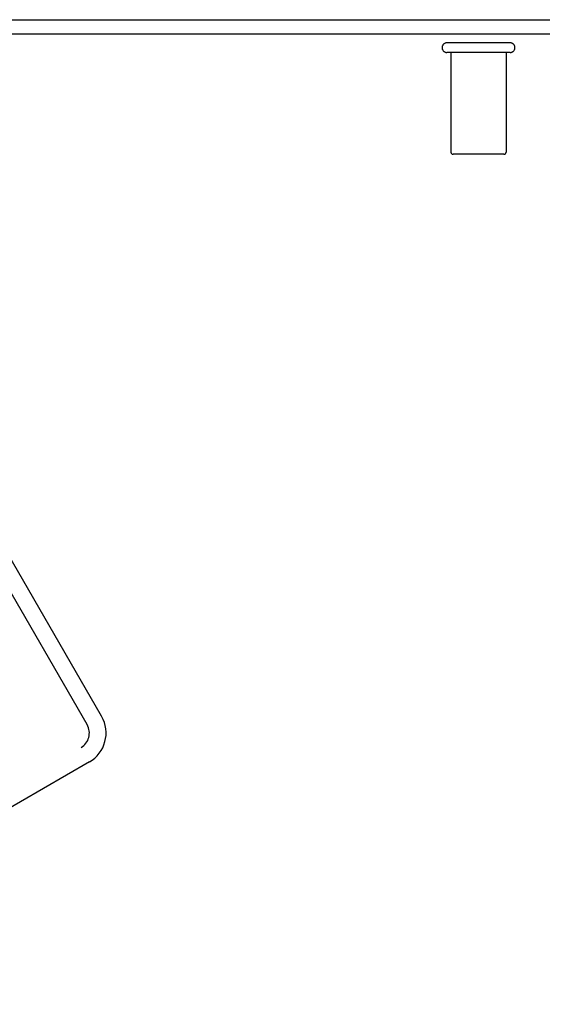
# Model space of a CAD drawing. Header units: inches. Extents: x 0 to 274, y 0 to 177.
# Tile 132 of 138: x 147.08 to 149.42, y 120.78 to 125.2. Entities that reach past the tile are written whole.
import ezdxf

# ---------------------------------------------------------------- set-up
doc = ezdxf.new("R2010")
doc.units = ezdxf.units.IN
doc.header["$LTSCALE"] = 15.069778
doc.header["$MEASUREMENT"] = 0
doc.linetypes.add('HIDDEN', pattern=[0.2, 0.1, -0.1])
doc.layers.get('0').update_dxf_attribs({"linetype": 'CONTINUOUS'})
doc.layers.add('DEFAULT_2', color=8, linetype='HIDDEN')

msp = doc.modelspace()

# ---------------------------------------------------------------- linework, layer by layer
at = {"color": 3, "linetype": 'Continuous'}
for p, q in [((144.3587, 125.1963), (162.1387, 125.1963)), ((144.2837, 125.1333), (162.1407, 125.1333))]:
    msp.add_line(p, q, dxfattribs=at)
at = {"layer": 'DEFAULT_2', "color": 8, "linetype": 'HIDDEN'}
for p, q in [((149.2797, 125.0923), (148.9957, 125.0923)), ((149.2797, 125.0493), (148.9957, 125.0493)), ((149.0137, 125.0493), (149.0137, 124.6023)), ((149.2617, 125.0493), (149.2617, 124.6023)), ((149.2517, 124.5923), (149.0237, 124.5923)), ((147.446, 122.0704), (146.0165, 124.5464)), ((147.381, 122.0329), (146.4815, 123.5909)), ((145.47, 120.843), (147.3536, 121.9305)), ((147.3911, 121.8655), (145.5075, 120.778))]:
    msp.add_line(p, q, dxfattribs=at)
for centre, radius, start, end in [((148.9957, 125.0708), 0.0215, 90, 270), ((149.2797, 125.0708), 0.0215, 270, 90), ((149.0237, 124.6023), 0.01, 180, 270), ((149.2517, 124.6023), 0.01, 270, 360), ((147.3161, 121.9954), 0.075, 300, 30), ((147.3161, 121.9954), 0.15, 300, 30)]:
    msp.add_arc(centre, radius, start, end, dxfattribs=at)

doc.saveas('drawing.dxf')
